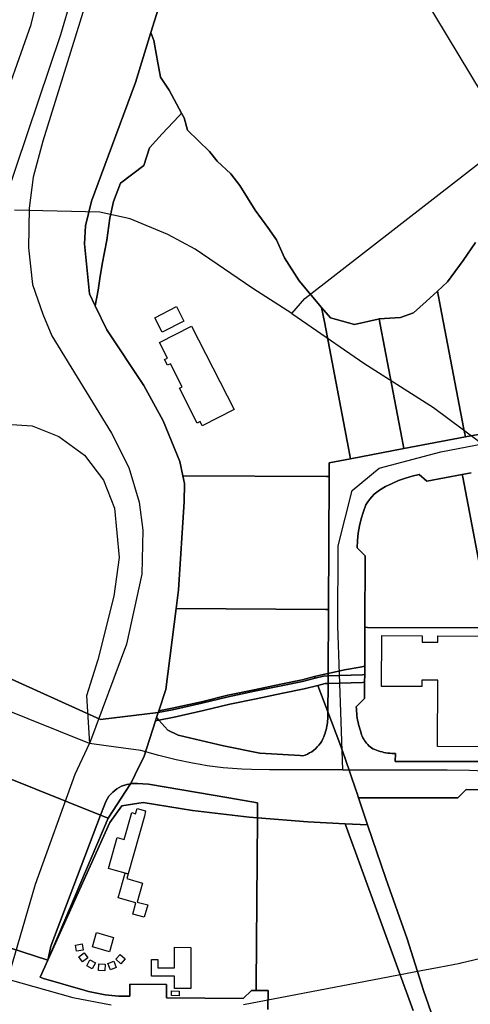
# Model space of a CAD drawing. Extents: x 577960 to 582939, y 6017202 to 6023066.
# Tile 100 of 217: x 578708 to 578874, y 6022018 to 6022381. Entities that reach past the tile are written whole.
import ezdxf

# ---------------------------------------------------------------- set-up
doc = ezdxf.new("R2010")
doc.units = 0
doc.header["$MEASUREMENT"] = 0
doc.linetypes.add('D', pattern=[0])
for name, color, linetype in [('LI__FLUR', 7, 'D'), ('LI__GEB', 7, 'Continuous'), ('LI__GEWAESSE', 7, 'D'), ('LI__STRASSE', 7, 'Continuous')]:
    doc.layers.add(name, color=color, linetype=linetype)

msp = doc.modelspace()

# ---------------------------------------------------------------- linework, layer by layer
at = {"layer": 'LI__FLUR', "color": 8, "linetype": 'D', "true_color": 0x808080}
for p, q in [((578763.004, 6022398.766), (578756.116, 6022376.216)), ((578756.116, 6022376.216), (578763.004, 6022398.766)), ((578750.498, 6022357.834), (578756.116, 6022376.216)), ((578756.116, 6022376.216), (578750.498, 6022357.834)), ((578756.116, 6022376.216), (578757.246, 6022373.307)), ((578757.246, 6022373.307), (578756.116, 6022376.216)), ((578757.246, 6022373.307), (578758.305, 6022367.16)), ((578758.305, 6022367.16), (578757.246, 6022373.307)), ((578758.305, 6022367.16), (578758.435, 6022366.42)), ((578758.435, 6022366.42), (578758.305, 6022367.16)), ((578758.435, 6022366.42), (578759.634, 6022359.733)), ((578759.634, 6022359.733), (578758.435, 6022366.42)), ((578759.634, 6022359.733), (578762.803, 6022354.935)), ((578762.803, 6022354.935), (578759.634, 6022359.733)), ((578740.351, 6022330.616), (578750.498, 6022357.834)), ((578750.498, 6022357.834), (578740.351, 6022330.616)), ((578762.803, 6022354.935), (578767.451, 6022346.429)), ((578767.451, 6022346.429), (578762.803, 6022354.935)), ((578766.441, 6022345.37), (578760.253, 6022338.913)), ((578760.253, 6022338.913), (578766.441, 6022345.37)), ((578767.451, 6022346.429), (578766.441, 6022345.37)), ((578766.441, 6022345.37), (578767.451, 6022346.429)), ((578768.35, 6022344.78), (578767.451, 6022346.429)), ((578767.451, 6022346.429), (578768.35, 6022344.78)), ((578769.65, 6022340.192), (578768.35, 6022344.78)), ((578768.35, 6022344.78), (578769.65, 6022340.192)), ((578760.253, 6022338.913), (578755.615, 6022333.755)), ((578755.615, 6022333.755), (578760.253, 6022338.913)), ((578777.706, 6022332.405), (578769.65, 6022340.192)), ((578769.65, 6022340.192), (578777.706, 6022332.405)), ((578755.615, 6022333.755), (578753.475, 6022327.188)), ((578753.475, 6022327.188), (578755.615, 6022333.755)), ((578734.173, 6022314.044), (578740.351, 6022330.616)), ((578740.351, 6022330.616), (578734.173, 6022314.044)), ((578780.505, 6022328.847), (578777.706, 6022332.405)), ((578777.706, 6022332.405), (578780.505, 6022328.847)), ((578753.475, 6022327.188), (578744.859, 6022320.651)), ((578744.859, 6022320.651), (578753.475, 6022327.188)), ((578785.543, 6022324.069), (578780.505, 6022328.847)), ((578780.505, 6022328.847), (578785.543, 6022324.069)), ((578788.861, 6022319.831), (578785.543, 6022324.069)), ((578785.543, 6022324.069), (578788.861, 6022319.831)), ((578744.859, 6022320.651), (578742.339, 6022313.884)), ((578742.339, 6022313.884), (578744.859, 6022320.651)), ((578794.529, 6022310.755), (578788.861, 6022319.831)), ((578788.861, 6022319.831), (578794.529, 6022310.755)), ((578731.983, 6022304.908), (578734.173, 6022314.044)), ((578734.173, 6022314.044), (578731.983, 6022304.908)), ((578742.339, 6022313.884), (578740.95, 6022307.726)), ((578740.95, 6022307.726), (578742.339, 6022313.884)), ((578740.95, 6022307.726), (578739.92, 6022299.66)), ((578739.92, 6022299.66), (578740.95, 6022307.726)), ((578799.193, 6022304.286), (578794.529, 6022310.755)), ((578794.529, 6022310.755), (578799.193, 6022304.286)), ((578731.613, 6022298.291), (578731.983, 6022304.908)), ((578731.983, 6022304.908), (578731.613, 6022298.291)), ((578802.405, 6022299.83), (578799.193, 6022304.286)), ((578799.193, 6022304.286), (578802.405, 6022299.83)), ((578733.452, 6022279.909), (578731.613, 6022298.291)), ((578731.613, 6022298.291), (578733.452, 6022279.909)), ((578739.92, 6022299.66), (578738.12, 6022290.804)), ((578738.12, 6022290.804), (578739.92, 6022299.66)), ((578805.374, 6022293.193), (578802.405, 6022299.83)), ((578802.405, 6022299.83), (578805.374, 6022293.193)), ((578871.244, 6022292.126), (578875.761, 6022298.79)), ((578875.761, 6022298.79), (578871.244, 6022292.126)), ((578810.778, 6022284.686), (578805.374, 6022293.193)), ((578805.374, 6022293.193), (578810.778, 6022284.686)), ((578738.12, 6022290.804), (578737.352, 6022285.503)), ((578737.352, 6022285.503), (578738.12, 6022290.804)), ((578865.455, 6022284.23), (578871.244, 6022292.126)), ((578871.244, 6022292.126), (578865.455, 6022284.23)), ((578737.352, 6022285.503), (578736.74, 6022281.278)), ((578736.74, 6022281.278), (578737.352, 6022285.503)), ((578819.029, 6022274.864), (578810.778, 6022284.686)), ((578810.778, 6022284.686), (578819.029, 6022274.864)), ((578861.775, 6022280.885), (578865.455, 6022284.23)), ((578865.455, 6022284.23), (578861.775, 6022280.885)), ((578735.611, 6022275.451), (578733.452, 6022279.909)), ((578733.452, 6022279.909), (578735.611, 6022275.451)), ((578736.74, 6022281.278), (578735.611, 6022275.451)), ((578735.611, 6022275.451), (578736.74, 6022281.278)), ((578857.507, 6022277.006), (578861.775, 6022280.885)), ((578861.775, 6022280.885), (578857.507, 6022277.006)), ((578861.775, 6022280.885), (578862.899, 6022274.981)), ((578862.899, 6022274.981), (578861.775, 6022280.885)), ((578735.611, 6022275.451), (578739.909, 6022266.555)), ((578739.909, 6022266.555), (578735.611, 6022275.451)), ((578852.894, 6022272.889), (578857.507, 6022277.006)), ((578857.507, 6022277.006), (578852.894, 6022272.889)), ((578820.034, 6022269.581), (578819.029, 6022274.864)), ((578819.029, 6022274.864), (578822.256, 6022271.023)), ((578822.256, 6022271.023), (578819.029, 6022274.864)), ((578819.029, 6022274.864), (578820.034, 6022269.581)), ((578848.055, 6022271.137), (578852.894, 6022272.889)), ((578852.894, 6022272.889), (578848.055, 6022271.137)), ((578862.899, 6022274.981), (578871.355, 6022230.555)), ((578871.355, 6022230.555), (578862.899, 6022274.981)), ((578828.897, 6022222.996), (578820.034, 6022269.581)), ((578820.034, 6022269.581), (578828.897, 6022222.996)), ((578822.256, 6022271.023), (578831.115, 6022268.562)), ((578831.115, 6022268.562), (578822.256, 6022271.023)), ((578831.115, 6022268.562), (578839.883, 6022270.571)), ((578839.883, 6022270.571), (578831.115, 6022268.562)), ((578839.883, 6022270.571), (578840.223, 6022270.595)), ((578840.223, 6022270.595), (578839.883, 6022270.571)), ((578840.223, 6022270.595), (578848.055, 6022271.137)), ((578848.055, 6022271.137), (578840.223, 6022270.595)), ((578840.223, 6022270.595), (578840.62, 6022268.512)), ((578840.62, 6022268.512), (578840.223, 6022270.595)), ((578840.62, 6022268.512), (578848.576, 6022226.738)), ((578848.576, 6022226.738), (578840.62, 6022268.512)), ((578739.909, 6022266.555), (578753.532, 6022246.014)), ((578753.532, 6022246.014), (578739.909, 6022266.555)), ((578753.532, 6022246.014), (578760.659, 6022232.979)), ((578760.659, 6022232.979), (578753.532, 6022246.014)), ((578760.659, 6022232.979), (578766.756, 6022218.016)), ((578766.756, 6022218.016), (578760.659, 6022232.979)), ((578871.355, 6022230.555), (578872.018, 6022227.112)), ((578872.018, 6022227.112), (578871.355, 6022230.555)), ((578872.018, 6022227.112), (578893.018, 6022231.1)), ((578893.018, 6022231.1), (578872.018, 6022227.112)), ((578848.576, 6022226.738), (578849.324, 6022222.81)), ((578849.324, 6022222.81), (578848.576, 6022226.738)), ((578872.018, 6022227.112), (578849.324, 6022222.81)), ((578849.324, 6022222.81), (578872.018, 6022227.112)), ((578829.644, 6022219.068), (578828.897, 6022222.996)), ((578828.897, 6022222.996), (578829.644, 6022219.068)), ((578849.324, 6022222.81), (578829.644, 6022219.068)), ((578829.644, 6022219.068), (578849.324, 6022222.81)), ((578766.756, 6022218.016), (578767.893, 6022212.759)), ((578767.893, 6022212.759), (578766.756, 6022218.016)), ((578821.842, 6022212.477), (578821.87, 6022217.592)), ((578821.87, 6022217.592), (578821.842, 6022212.477)), ((578821.87, 6022217.592), (578829.644, 6022219.068)), ((578829.644, 6022219.068), (578821.87, 6022217.592)), ((578870.821, 6022213.186), (578874.084, 6022213.805)), ((578874.084, 6022213.805), (578870.821, 6022213.186)), ((578768.515, 6022209.92), (578767.893, 6022212.759)), ((578767.893, 6022212.759), (578820.843, 6022212.481)), ((578767.893, 6022212.759), (578768.515, 6022209.92)), ((578820.843, 6022212.481), (578767.893, 6022212.759)), ((578768.435, 6022203.123), (578768.515, 6022209.92)), ((578768.515, 6022209.92), (578768.435, 6022203.123)), ((578820.843, 6022212.481), (578821.842, 6022212.477)), ((578821.842, 6022212.477), (578820.843, 6022212.481)), ((578821.842, 6022212.477), (578821.57, 6022163.494)), ((578821.57, 6022163.494), (578821.842, 6022212.477)), ((578842.629, 6022208.784), (578844.989, 6022209.954)), ((578844.989, 6022209.954), (578842.629, 6022208.784)), ((578844.989, 6022209.954), (578847.413, 6022210.985)), ((578847.413, 6022210.985), (578844.989, 6022209.954)), ((578847.413, 6022210.985), (578849.896, 6022211.873)), ((578849.896, 6022211.873), (578847.413, 6022210.985)), ((578849.896, 6022211.873), (578852.428, 6022212.614)), ((578852.428, 6022212.614), (578849.896, 6022211.873)), ((578852.428, 6022212.614), (578854.998, 6022213.205)), ((578854.998, 6022213.205), (578852.428, 6022212.614)), ((578854.998, 6022213.205), (578857.828, 6022210.723)), ((578857.828, 6022210.723), (578854.998, 6022213.205)), ((578857.828, 6022210.723), (578870.821, 6022213.186)), ((578870.821, 6022213.186), (578857.828, 6022210.723)), ((578871.014, 6022212.208), (578870.821, 6022213.186)), ((578870.821, 6022213.186), (578871.014, 6022212.208)), ((578881.58, 6022156.645), (578871.014, 6022212.208)), ((578871.014, 6022212.208), (578881.58, 6022156.645)), ((578838.411, 6022205.941), (578839.347, 6022206.746)), ((578839.347, 6022206.746), (578838.411, 6022205.941)), ((578839.347, 6022206.746), (578840.342, 6022207.477)), ((578840.342, 6022207.477), (578839.347, 6022206.746)), ((578840.342, 6022207.477), (578842.629, 6022208.784)), ((578842.629, 6022208.784), (578840.342, 6022207.477)), ((578766.276, 6022170.711), (578768.435, 6022203.123)), ((578768.435, 6022203.123), (578766.276, 6022170.711)), ((578835.369, 6022202.081), (578836.015, 6022203.131)), ((578836.015, 6022203.131), (578835.369, 6022202.081)), ((578836.015, 6022203.131), (578836.74, 6022204.128)), ((578836.74, 6022204.128), (578836.015, 6022203.131)), ((578836.74, 6022204.128), (578837.54, 6022205.066)), ((578837.54, 6022205.066), (578836.74, 6022204.128)), ((578837.54, 6022205.066), (578838.411, 6022205.941)), ((578838.411, 6022205.941), (578837.54, 6022205.066)), ((578833.625, 6022196.947), (578834.414, 6022199.542)), ((578834.414, 6022199.542), (578833.625, 6022196.947)), ((578834.414, 6022199.542), (578835.369, 6022202.081)), ((578835.369, 6022202.081), (578834.414, 6022199.542)), ((578833.005, 6022194.306), (578833.625, 6022196.947)), ((578833.625, 6022196.947), (578833.005, 6022194.306)), ((578832.282, 6022188.931), (578832.557, 6022191.63)), ((578832.557, 6022191.63), (578832.282, 6022188.931)), ((578832.557, 6022191.63), (578833.005, 6022194.306)), ((578833.005, 6022194.306), (578832.557, 6022191.63)), ((578832.183, 6022186.219), (578832.282, 6022188.931)), ((578832.282, 6022188.931), (578832.183, 6022186.219)), ((578835.134, 6022183.236), (578832.183, 6022186.219)), ((578832.183, 6022186.219), (578835.134, 6022183.236)), ((578834.986, 6022156.883), (578835.134, 6022183.236)), ((578835.134, 6022183.236), (578834.986, 6022156.883)), ((578765.395, 6022163.786), (578766.276, 6022170.711)), ((578766.276, 6022170.711), (578765.395, 6022163.786)), ((578761.632, 6022134.01), (578765.395, 6022163.786)), ((578765.395, 6022163.786), (578761.632, 6022134.01)), ((578765.395, 6022163.786), (578820.567, 6022163.497)), ((578820.567, 6022163.497), (578765.395, 6022163.786)), ((578820.567, 6022163.497), (578821.57, 6022163.494)), ((578821.57, 6022163.494), (578820.567, 6022163.497)), ((578821.57, 6022163.494), (578821.43, 6022139.871)), ((578821.43, 6022139.871), (578821.57, 6022163.494)), ((578657.775, 6022158.971), (578737.521, 6022122.879)), ((578737.521, 6022122.879), (578657.775, 6022158.971)), ((578834.986, 6022156.883), (578834.916, 6022142.607)), ((578834.916, 6022142.607), (578834.986, 6022156.883)), ((578835.979, 6022156.876), (578834.986, 6022156.883)), ((578834.986, 6022156.883), (578835.979, 6022156.876)), ((578881.58, 6022156.645), (578835.979, 6022156.876)), ((578835.979, 6022156.876), (578881.58, 6022156.645)), ((578821.43, 6022139.871), (578827.42, 6022141.19)), ((578827.42, 6022141.19), (578821.43, 6022139.871)), ((578827.42, 6022141.19), (578833.29, 6022142.21)), ((578833.29, 6022142.21), (578827.42, 6022141.19)), ((578833.29, 6022142.21), (578834.916, 6022142.607)), ((578834.916, 6022142.607), (578833.29, 6022142.21)), ((578834.916, 6022142.607), (578834.901, 6022139.519)), ((578834.901, 6022139.519), (578834.916, 6022142.607)), ((578804.019, 6022135.932), (578811.846, 6022137.552)), ((578811.846, 6022137.552), (578804.019, 6022135.932)), ((578811.846, 6022137.552), (578816.464, 6022138.691)), ((578816.464, 6022138.691), (578811.846, 6022137.552)), ((578816.674, 6022138.131), (578811.976, 6022136.962)), ((578811.976, 6022136.962), (578816.674, 6022138.131)), ((578819.613, 6022139.471), (578816.464, 6022138.691)), ((578816.464, 6022138.691), (578819.613, 6022139.471)), ((578816.464, 6022138.691), (578816.674, 6022138.131)), ((578816.674, 6022138.131), (578816.464, 6022138.691)), ((578819.753, 6022138.891), (578816.674, 6022138.131)), ((578816.674, 6022138.131), (578819.753, 6022138.891)), ((578821.43, 6022139.871), (578819.613, 6022139.471)), ((578819.613, 6022139.471), (578821.43, 6022139.871)), ((578821.424, 6022138.951), (578819.753, 6022138.891)), ((578819.753, 6022138.891), (578821.424, 6022138.951)), ((578821.408, 6022136.192), (578821.424, 6022138.951)), ((578821.424, 6022138.951), (578821.408, 6022136.192)), ((578821.424, 6022138.951), (578821.43, 6022139.871)), ((578821.43, 6022139.871), (578821.424, 6022138.951)), ((578834.106, 6022139.407), (578821.424, 6022138.951)), ((578821.424, 6022138.951), (578834.106, 6022139.407)), ((578834.901, 6022139.519), (578834.106, 6022139.407)), ((578834.106, 6022139.407), (578834.901, 6022139.519)), ((578834.901, 6022139.519), (578834.887, 6022136.667)), ((578834.887, 6022136.667), (578834.901, 6022139.519)), ((578759.006, 6022126.117), (578761.632, 6022134.01)), ((578761.632, 6022134.01), (578759.006, 6022126.117)), ((578784.446, 6022131.814), (578794.232, 6022133.873)), ((578794.232, 6022133.873), (578784.446, 6022131.814)), ((578794.232, 6022133.873), (578804.019, 6022135.932)), ((578804.019, 6022135.932), (578794.232, 6022133.873)), ((578804.139, 6022135.343), (578794.352, 6022133.283)), ((578794.352, 6022133.283), (578804.139, 6022135.343)), ((578811.976, 6022136.962), (578804.139, 6022135.343)), ((578804.139, 6022135.343), (578811.976, 6022136.962)), ((578804.708, 6022132.604), (578812.595, 6022134.233)), ((578812.595, 6022134.233), (578804.708, 6022132.604)), ((578812.595, 6022134.233), (578817.653, 6022135.482)), ((578817.653, 6022135.482), (578812.595, 6022134.233)), ((578820.382, 6022136.162), (578817.653, 6022135.482)), ((578817.653, 6022135.482), (578820.382, 6022136.162)), ((578817.653, 6022135.482), (578821.346, 6022125.717)), ((578821.346, 6022125.717), (578817.653, 6022135.482)), ((578821.408, 6022136.192), (578820.382, 6022136.162)), ((578820.382, 6022136.162), (578821.408, 6022136.192)), ((578821.346, 6022125.717), (578821.408, 6022136.192)), ((578821.408, 6022136.192), (578821.346, 6022125.717)), ((578834.147, 6022136.562), (578821.408, 6022136.192)), ((578821.408, 6022136.192), (578834.147, 6022136.562)), ((578834.887, 6022136.667), (578834.147, 6022136.562)), ((578834.147, 6022136.562), (578834.887, 6022136.667)), ((578834.887, 6022136.667), (578834.858, 6022130.642)), ((578834.858, 6022130.642), (578834.887, 6022136.667)), ((578774.73, 6022129.465), (578784.446, 6022131.814)), ((578784.446, 6022131.814), (578774.73, 6022129.465)), ((578784.576, 6022131.224), (578774.86, 6022128.885)), ((578774.86, 6022128.885), (578784.576, 6022131.224)), ((578794.352, 6022133.283), (578784.576, 6022131.224)), ((578784.576, 6022131.224), (578794.352, 6022133.283)), ((578785.196, 6022128.496), (578794.932, 6022130.545)), ((578794.932, 6022130.545), (578785.196, 6022128.496)), ((578794.932, 6022130.545), (578804.708, 6022132.604)), ((578804.708, 6022132.604), (578794.932, 6022130.545)), ((578834.858, 6022130.642), (578831.81, 6022127.59)), ((578831.81, 6022127.59), (578834.858, 6022130.642)), ((578764.114, 6022126.516), (578758.796, 6022125.457)), ((578758.796, 6022125.457), (578764.114, 6022126.516)), ((578759.006, 6022126.117), (578763.994, 6022127.106)), ((578763.994, 6022127.106), (578759.006, 6022126.117)), ((578763.994, 6022127.106), (578774.73, 6022129.465)), ((578774.73, 6022129.465), (578763.994, 6022127.106)), ((578774.86, 6022128.885), (578764.114, 6022126.516)), ((578764.114, 6022126.516), (578774.86, 6022128.885)), ((578764.694, 6022123.778), (578775.489, 6022126.157)), ((578775.489, 6022126.157), (578764.694, 6022123.778)), ((578775.489, 6022126.157), (578785.196, 6022128.496)), ((578785.196, 6022128.496), (578775.489, 6022126.157)), ((578831.81, 6022127.59), (578831.841, 6022126.767)), ((578831.841, 6022126.767), (578831.81, 6022127.59)), ((578831.841, 6022126.767), (578831.893, 6022125.945)), ((578831.893, 6022125.945), (578831.841, 6022126.767)), ((578737.521, 6022122.879), (578758.796, 6022125.457)), ((578758.796, 6022125.457), (578737.521, 6022122.879)), ((578758.19, 6022123.594), (578757.806, 6022122.418)), ((578757.806, 6022122.418), (578758.19, 6022123.594)), ((578759.024, 6022122.666), (578757.806, 6022122.418)), ((578757.806, 6022122.418), (578759.024, 6022122.666)), ((578758.796, 6022125.457), (578758.19, 6022123.594)), ((578758.19, 6022123.594), (578758.796, 6022125.457)), ((578758.19, 6022123.594), (578759.024, 6022122.666)), ((578759.024, 6022122.666), (578758.19, 6022123.594)), ((578758.796, 6022125.457), (578759.006, 6022126.117)), ((578759.006, 6022126.117), (578758.796, 6022125.457)), ((578759.024, 6022122.666), (578764.694, 6022123.778)), ((578764.694, 6022123.778), (578759.024, 6022122.666)), ((578762.331, 6022118.99), (578759.024, 6022122.666)), ((578759.024, 6022122.666), (578762.331, 6022118.99)), ((578821.302, 6022123.04), (578821.252, 6022122.374)), ((578821.252, 6022122.374), (578821.302, 6022123.04)), ((578821.331, 6022123.707), (578821.302, 6022123.04)), ((578821.302, 6022123.04), (578821.331, 6022123.707)), ((578821.338, 6022124.375), (578821.331, 6022123.707)), ((578821.331, 6022123.707), (578821.338, 6022124.375)), ((578821.346, 6022125.717), (578821.338, 6022124.375)), ((578821.338, 6022124.375), (578821.346, 6022125.717)), ((578825.78, 6022113.993), (578821.346, 6022125.717)), ((578821.346, 6022125.717), (578825.78, 6022113.993)), ((578831.893, 6022125.945), (578831.966, 6022125.124)), ((578831.966, 6022125.124), (578831.893, 6022125.945)), ((578831.966, 6022125.124), (578832.061, 6022124.303)), ((578832.061, 6022124.303), (578831.966, 6022125.124)), ((578832.061, 6022124.303), (578832.176, 6022123.486)), ((578832.176, 6022123.486), (578832.061, 6022124.303)), ((578832.176, 6022123.486), (578832.313, 6022122.671)), ((578832.313, 6022122.671), (578832.176, 6022123.486)), ((578832.313, 6022122.671), (578832.471, 6022121.861)), ((578832.471, 6022121.861), (578832.313, 6022122.671)), ((578757.806, 6022122.418), (578753.448, 6022109.034)), ((578753.448, 6022109.034), (578757.806, 6022122.418)), ((578766.168, 6022117.144), (578762.331, 6022118.99)), ((578762.331, 6022118.99), (578766.168, 6022117.144)), ((578820.689, 6022119.093), (578820.514, 6022118.449)), ((578820.514, 6022118.449), (578820.689, 6022119.093)), ((578820.843, 6022119.743), (578820.689, 6022119.093)), ((578820.689, 6022119.093), (578820.843, 6022119.743)), ((578820.977, 6022120.397), (578820.843, 6022119.743)), ((578820.843, 6022119.743), (578820.977, 6022120.397)), ((578821.09, 6022121.053), (578820.977, 6022120.397)), ((578820.977, 6022120.397), (578821.09, 6022121.053)), ((578821.181, 6022121.712), (578821.09, 6022121.053)), ((578821.09, 6022121.053), (578821.181, 6022121.712)), ((578821.252, 6022122.374), (578821.181, 6022121.712)), ((578821.181, 6022121.712), (578821.252, 6022122.374)), ((578832.471, 6022121.861), (578832.65, 6022121.055)), ((578832.65, 6022121.055), (578832.471, 6022121.861)), ((578832.65, 6022121.055), (578832.849, 6022120.254)), ((578832.849, 6022120.254), (578832.65, 6022121.055)), ((578832.849, 6022120.254), (578833.069, 6022119.46)), ((578833.069, 6022119.46), (578832.849, 6022120.254)), ((578833.069, 6022119.46), (578833.309, 6022118.671)), ((578833.309, 6022118.671), (578833.069, 6022119.46)), ((578782.863, 6022113.153), (578766.168, 6022117.144)), ((578766.168, 6022117.144), (578782.863, 6022113.153)), ((578819.502, 6022115.732), (578819.073, 6022114.935)), ((578819.073, 6022114.935), (578819.502, 6022115.732)), ((578819.87, 6022116.56), (578819.502, 6022115.732)), ((578819.502, 6022115.732), (578819.87, 6022116.56)), ((578820.105, 6022117.183), (578819.87, 6022116.56)), ((578819.87, 6022116.56), (578820.105, 6022117.183)), ((578820.319, 6022117.813), (578820.105, 6022117.183)), ((578820.105, 6022117.183), (578820.319, 6022117.813)), ((578820.514, 6022118.449), (578820.319, 6022117.813)), ((578820.319, 6022117.813), (578820.514, 6022118.449)), ((578833.309, 6022118.671), (578833.569, 6022117.889)), ((578833.569, 6022117.889), (578833.309, 6022118.671)), ((578833.569, 6022117.889), (578833.757, 6022117.301)), ((578833.757, 6022117.301), (578833.569, 6022117.889)), ((578833.757, 6022117.301), (578833.982, 6022116.726)), ((578833.982, 6022116.726), (578833.757, 6022117.301)), ((578833.982, 6022116.726), (578834.241, 6022116.166)), ((578834.241, 6022116.166), (578833.982, 6022116.726)), ((578834.241, 6022116.166), (578834.533, 6022115.625)), ((578834.533, 6022115.625), (578834.241, 6022116.166)), ((578834.533, 6022115.625), (578834.858, 6022115.103)), ((578834.858, 6022115.103), (578834.533, 6022115.625)), ((578796.206, 6022110.441), (578782.863, 6022113.153)), ((578782.863, 6022113.153), (578796.206, 6022110.441)), ((578816.798, 6022112.135), (578816.107, 6022111.553)), ((578816.107, 6022111.553), (578816.798, 6022112.135)), ((578817.444, 6022112.768), (578816.798, 6022112.135)), ((578816.798, 6022112.135), (578817.444, 6022112.768)), ((578818.041, 6022113.449), (578817.444, 6022112.768)), ((578817.444, 6022112.768), (578818.041, 6022113.449)), ((578818.585, 6022114.172), (578818.041, 6022113.449)), ((578818.041, 6022113.449), (578818.585, 6022114.172)), ((578819.073, 6022114.935), (578818.585, 6022114.172)), ((578818.585, 6022114.172), (578819.073, 6022114.935)), ((578827.647, 6022108.553), (578825.78, 6022113.993)), ((578825.78, 6022113.993), (578827.647, 6022108.553)), ((578834.858, 6022115.103), (578835.214, 6022114.602)), ((578835.214, 6022114.602), (578834.858, 6022115.103)), ((578835.214, 6022114.602), (578835.602, 6022114.122)), ((578835.602, 6022114.122), (578835.214, 6022114.602)), ((578835.602, 6022114.122), (578836.019, 6022113.667)), ((578836.019, 6022113.667), (578835.602, 6022114.122)), ((578836.019, 6022113.667), (578836.463, 6022113.238)), ((578836.463, 6022113.238), (578836.019, 6022113.667)), ((578836.463, 6022113.238), (578836.931, 6022112.839)), ((578836.931, 6022112.839), (578836.463, 6022113.238)), ((578836.931, 6022112.839), (578837.423, 6022112.47)), ((578837.423, 6022112.47), (578836.931, 6022112.839)), ((578837.423, 6022112.47), (578837.936, 6022112.131)), ((578837.936, 6022112.131), (578837.423, 6022112.47)), ((578837.936, 6022112.131), (578838.59, 6022111.836)), ((578838.59, 6022111.836), (578837.936, 6022112.131)), ((578838.59, 6022111.836), (578839.255, 6022111.566)), ((578839.255, 6022111.566), (578838.59, 6022111.836)), ((578753.448, 6022109.034), (578751.838, 6022105.716)), ((578751.838, 6022105.716), (578753.448, 6022109.034)), ((578811.108, 6022109.559), (578796.206, 6022110.441)), ((578796.206, 6022110.441), (578811.108, 6022109.559)), ((578812.101, 6022109.5), (578811.108, 6022109.559)), ((578811.108, 6022109.559), (578812.101, 6022109.5)), ((578812.96, 6022109.787), (578812.101, 6022109.5)), ((578812.101, 6022109.5), (578812.96, 6022109.787)), ((578813.796, 6022110.139), (578812.96, 6022109.787)), ((578812.96, 6022109.787), (578813.796, 6022110.139)), ((578814.602, 6022110.552), (578813.796, 6022110.139)), ((578813.796, 6022110.139), (578814.602, 6022110.552)), ((578815.373, 6022111.024), (578814.602, 6022110.552)), ((578814.602, 6022110.552), (578815.373, 6022111.024)), ((578816.107, 6022111.553), (578815.373, 6022111.024)), ((578815.373, 6022111.024), (578816.107, 6022111.553)), ((578831.646, 6022096.897), (578827.647, 6022108.553)), ((578827.647, 6022108.553), (578831.646, 6022096.897)), ((578839.255, 6022111.566), (578839.93, 6022111.324)), ((578839.93, 6022111.324), (578839.255, 6022111.566)), ((578839.93, 6022111.324), (578840.617, 6022111.108)), ((578840.617, 6022111.108), (578839.93, 6022111.324)), ((578840.617, 6022111.108), (578841.311, 6022110.92)), ((578841.311, 6022110.92), (578840.617, 6022111.108)), ((578841.311, 6022110.92), (578842.013, 6022110.759)), ((578842.013, 6022110.759), (578841.311, 6022110.92)), ((578842.013, 6022110.759), (578842.718, 6022110.627)), ((578842.718, 6022110.627), (578842.013, 6022110.759)), ((578842.718, 6022110.627), (578843.427, 6022110.523)), ((578843.427, 6022110.523), (578842.718, 6022110.627)), ((578843.427, 6022110.523), (578844.14, 6022110.448)), ((578844.14, 6022110.448), (578843.427, 6022110.523)), ((578844.14, 6022110.448), (578844.858, 6022110.401)), ((578844.858, 6022110.401), (578844.14, 6022110.448)), ((578844.858, 6022110.401), (578845.578, 6022110.383)), ((578845.578, 6022110.383), (578844.858, 6022110.401)), ((578845.578, 6022110.383), (578846.298, 6022110.393)), ((578846.298, 6022110.393), (578845.578, 6022110.383)), ((578846.298, 6022110.393), (578846.191, 6022107.425)), ((578846.191, 6022107.425), (578846.298, 6022110.393)), ((578751.838, 6022105.716), (578748.839, 6022099.538)), ((578748.839, 6022099.538), (578751.838, 6022105.716)), ((578846.191, 6022107.425), (578851.864, 6022107.345)), ((578851.864, 6022107.345), (578846.191, 6022107.425)), ((578851.864, 6022107.345), (578876.613, 6022107.444)), ((578876.613, 6022107.444), (578851.864, 6022107.345)), ((578737.598, 6022087.605), (578701.788, 6022101.997)), ((578701.788, 6022101.997), (578737.598, 6022087.605)), ((578740.362, 6022086.494), (578748.631, 6022099.217)), ((578748.631, 6022099.217), (578740.362, 6022086.494)), ((578743.594, 6022097.311), (578742.047, 6022096.041)), ((578742.047, 6022096.041), (578743.594, 6022097.311)), ((578745.337, 6022098.311), (578743.594, 6022097.311)), ((578743.594, 6022097.311), (578745.337, 6022098.311)), ((578747.216, 6022098.974), (578745.337, 6022098.311)), ((578745.337, 6022098.311), (578747.216, 6022098.974)), ((578748.631, 6022099.217), (578747.216, 6022098.974)), ((578747.216, 6022098.974), (578748.631, 6022099.217)), ((578748.839, 6022099.538), (578748.631, 6022099.217)), ((578748.631, 6022099.217), (578748.839, 6022099.538)), ((578748.631, 6022099.217), (578749.192, 6022099.314)), ((578749.192, 6022099.314), (578748.631, 6022099.217)), ((578749.192, 6022099.314), (578751.19, 6022099.339)), ((578751.19, 6022099.339), (578749.192, 6022099.314)), ((578751.19, 6022099.339), (578753.194, 6022099.171)), ((578753.194, 6022099.171), (578751.19, 6022099.339)), ((578753.194, 6022099.171), (578755.191, 6022098.994)), ((578755.191, 6022098.994), (578753.194, 6022099.171)), ((578755.191, 6022098.994), (578784.874, 6022093.962)), ((578784.874, 6022093.962), (578755.191, 6022098.994)), ((578740.669, 6022094.583), (578739.677, 6022092.851)), ((578739.677, 6022092.851), (578740.669, 6022094.583)), ((578742.047, 6022096.041), (578740.669, 6022094.583)), ((578740.669, 6022094.583), (578742.047, 6022096.041)), ((578784.874, 6022093.962), (578795.379, 6022092.181)), ((578795.379, 6022092.181), (578784.874, 6022093.962)), ((578831.952, 6022096.006), (578831.646, 6022096.897)), ((578831.646, 6022096.897), (578831.952, 6022096.006)), ((578832.626, 6022093.96), (578831.952, 6022096.006)), ((578831.952, 6022096.006), (578832.626, 6022093.96)), ((578838.141, 6022093.96), (578832.626, 6022093.96)), ((578832.626, 6022093.96), (578835.904, 6022084.015)), ((578835.904, 6022084.015), (578832.626, 6022093.96)), ((578832.626, 6022093.96), (578838.141, 6022093.96)), ((578848.825, 6022093.976), (578838.141, 6022093.96)), ((578838.141, 6022093.96), (578848.825, 6022093.976)), ((578869.242, 6022093.966), (578848.825, 6022093.976)), ((578848.825, 6022093.976), (578869.242, 6022093.966)), ((578872.245, 6022097.073), (578869.242, 6022093.966)), ((578869.242, 6022093.966), (578872.245, 6022097.073)), ((578878.59, 6022096.993), (578872.245, 6022097.073)), ((578872.245, 6022097.073), (578878.59, 6022096.993)), ((578738.893, 6022091.002), (578737.598, 6022087.605)), ((578737.598, 6022087.605), (578738.893, 6022091.002)), ((578739.677, 6022092.851), (578738.893, 6022091.002)), ((578738.893, 6022091.002), (578739.677, 6022092.851)), ((578745.34, 6022091.112), (578741.012, 6022084.915)), ((578741.012, 6022084.915), (578745.34, 6022091.112)), ((578753.247, 6022092.342), (578745.34, 6022091.112)), ((578745.34, 6022091.112), (578753.247, 6022092.342)), ((578771.42, 6022089.343), (578753.247, 6022092.342)), ((578753.247, 6022092.342), (578771.42, 6022089.343)), ((578795.379, 6022092.181), (578795.34, 6022086.674)), ((578795.34, 6022086.674), (578795.379, 6022092.181)), ((578718.159, 6022034.18), (578740.362, 6022086.494)), ((578740.362, 6022086.494), (578718.159, 6022034.18)), ((578719.209, 6022039.349), (578737.598, 6022087.605)), ((578737.598, 6022087.605), (578719.209, 6022039.349)), ((578737.598, 6022087.605), (578740.362, 6022086.494)), ((578740.362, 6022086.494), (578737.598, 6022087.605)), ((578792.301, 6022086.914), (578771.42, 6022089.343)), ((578771.42, 6022089.343), (578792.301, 6022086.914)), ((578795.34, 6022086.674), (578792.301, 6022086.914)), ((578792.301, 6022086.914), (578795.34, 6022086.674)), ((578794.908, 6022025.001), (578795.34, 6022086.674)), ((578795.34, 6022086.674), (578794.908, 6022025.001)), ((578795.34, 6022086.674), (578813.893, 6022085.175)), ((578813.893, 6022085.175), (578795.34, 6022086.674)), ((578741.012, 6022084.915), (578718.159, 6022034.18)), ((578718.159, 6022034.18), (578741.012, 6022084.915)), ((578813.893, 6022085.175), (578827.717, 6022084.445)), ((578827.717, 6022084.445), (578813.893, 6022085.175)), ((578827.717, 6022084.445), (578852.715, 6022015.575)), ((578852.715, 6022015.575), (578827.717, 6022084.445)), ((578827.717, 6022084.445), (578835.904, 6022084.015)), ((578835.904, 6022084.015), (578827.717, 6022084.445)), ((578835.904, 6022084.015), (578842.751, 6022064.267)), ((578842.751, 6022064.267), (578835.904, 6022084.015)), ((578842.751, 6022064.267), (578850.564, 6022042.072)), ((578850.564, 6022042.072), (578842.751, 6022064.267)), ((578697.247, 6022040.954), (578718.159, 6022034.18)), ((578718.159, 6022034.18), (578697.247, 6022040.954)), ((578718.159, 6022034.18), (578719.209, 6022039.349)), ((578719.209, 6022039.349), (578718.159, 6022034.18)), ((578850.564, 6022042.072), (578856.632, 6022023.014)), ((578856.632, 6022023.014), (578850.564, 6022042.072)), ((578718.159, 6022034.18), (578715.3, 6022027.82)), ((578715.3, 6022027.82), (578718.159, 6022034.18)), ((578715.3, 6022027.82), (578716.529, 6022027.34)), ((578716.529, 6022027.34), (578715.3, 6022027.82)), ((578716.529, 6022027.34), (578731.913, 6022022.952)), ((578731.913, 6022022.952), (578716.529, 6022027.34)), ((578748.326, 6022020.823), (578748.357, 6022025.321)), ((578748.357, 6022025.321), (578748.326, 6022020.823)), ((578748.357, 6022025.321), (578761.851, 6022025.221)), ((578761.851, 6022025.221), (578748.357, 6022025.321)), ((578761.851, 6022025.221), (578761.811, 6022020.223)), ((578761.811, 6022020.223), (578761.851, 6022025.221)), ((578794.888, 6022023.002), (578794.908, 6022025.001)), ((578794.908, 6022025.001), (578794.888, 6022023.002)), ((578731.913, 6022022.952), (578733.119, 6022022.627)), ((578733.119, 6022022.627), (578731.913, 6022022.952)), ((578733.119, 6022022.627), (578734.332, 6022022.327)), ((578734.332, 6022022.327), (578733.119, 6022022.627)), ((578734.332, 6022022.327), (578735.551, 6022022.054)), ((578735.551, 6022022.054), (578734.332, 6022022.327)), ((578735.551, 6022022.054), (578736.776, 6022021.807)), ((578736.776, 6022021.807), (578735.551, 6022022.054)), ((578736.776, 6022021.807), (578738.006, 6022021.587)), ((578738.006, 6022021.587), (578736.776, 6022021.807)), ((578738.006, 6022021.587), (578739.24, 6022021.393)), ((578739.24, 6022021.393), (578738.006, 6022021.587)), ((578739.24, 6022021.393), (578740.48, 6022021.233)), ((578740.48, 6022021.233), (578739.24, 6022021.393)), ((578740.48, 6022021.233), (578741.723, 6022021.099)), ((578741.723, 6022021.099), (578740.48, 6022021.233)), ((578741.723, 6022021.099), (578742.969, 6022020.992)), ((578742.969, 6022020.992), (578741.723, 6022021.099)), ((578742.969, 6022020.992), (578744.217, 6022020.912)), ((578744.217, 6022020.912), (578742.969, 6022020.992)), ((578744.217, 6022020.912), (578745.467, 6022020.859)), ((578745.467, 6022020.859), (578744.217, 6022020.912)), ((578745.467, 6022020.859), (578746.717, 6022020.833)), ((578746.717, 6022020.833), (578745.467, 6022020.859)), ((578790.14, 6022020.033), (578793.159, 6022023.012)), ((578793.159, 6022023.012), (578790.14, 6022020.033)), ((578793.159, 6022023.012), (578794.888, 6022023.002)), ((578794.888, 6022023.002), (578793.159, 6022023.012)), ((578799.286, 6022022.982), (578794.888, 6022023.002)), ((578794.888, 6022023.002), (578799.286, 6022022.982)), ((578799.206, 6022015.955), (578799.286, 6022022.982)), ((578799.286, 6022022.982), (578799.206, 6022015.955)), ((578856.632, 6022023.014), (578863.083, 6022004.067)), ((578863.083, 6022004.067), (578856.632, 6022023.014)), ((578746.717, 6022020.833), (578748.326, 6022020.823)), ((578748.326, 6022020.823), (578746.717, 6022020.833)), ((578761.811, 6022020.223), (578790.14, 6022020.033)), ((578790.14, 6022020.033), (578761.811, 6022020.223))]:
    msp.add_line(p, q, dxfattribs=at)
at = {"layer": 'LI__GEB', "color": 5, "linetype": 'D', "true_color": 0x0000ff}
for p, q in [((578757.605, 6022271.067), (578765.598, 6022275.153)), ((578765.598, 6022275.153), (578768.306, 6022269.847)), ((578760.309, 6022265.765), (578757.605, 6022271.067)), ((578759.275, 6022261.908), (578771.05, 6022267.956)), ((578768.306, 6022269.847), (578760.309, 6022265.765)), ((578771.05, 6022267.956), (578786.818, 6022237.21)), ((578762.2, 6022256.192), (578759.275, 6022261.908)), ((578761.176, 6022255.676), (578762.2, 6022256.192)), ((578762.274, 6022253.522), (578761.176, 6022255.676)), ((578763.296, 6022254.038), (578762.274, 6022253.522)), ((578767.621, 6022245.618), (578763.296, 6022254.038)), ((578766.596, 6022245.083), (578767.621, 6022245.618)), ((578773.198, 6022232.221), (578766.596, 6022245.083)), ((578786.818, 6022237.21), (578775.032, 6022231.168)), ((578774.218, 6022232.745), (578773.198, 6022232.221)), ((578775.032, 6022231.168), (578774.218, 6022232.745)), ((578841.073, 6022135.122), (578841.164, 6022153.832)), ((578841.164, 6022153.832), (578856.094, 6022153.759)), ((578856.094, 6022153.759), (578856.08, 6022151.41)), ((578861.894, 6022151.366), (578861.905, 6022153.775)), ((578861.905, 6022153.775), (578881.964, 6022153.668)), ((578856.08, 6022151.41), (578861.894, 6022151.366)), ((578855.995, 6022137.396), (578855.981, 6022135.037)), ((578861.866, 6022137.367), (578855.995, 6022137.396)), ((578861.722, 6022112.894), (578861.866, 6022137.367)), ((578855.981, 6022135.037), (578841.073, 6022135.122)), ((578881.763, 6022112.785), (578861.722, 6022112.894)), ((578750.488, 6022088.163), (578751.018, 6022090.073)), ((578751.018, 6022090.073), (578754.167, 6022089.263)), ((578746.309, 6022078.698), (578749.059, 6022088.553)), ((578753.717, 6022087.294), (578747.748, 6022065.923)), ((578749.059, 6022088.553), (578750.488, 6022088.163)), ((578754.167, 6022089.263), (578753.717, 6022087.294)), ((578740.531, 6022067.912), (578743.71, 6022079.417)), ((578743.71, 6022079.417), (578746.309, 6022078.698)), ((578743.09, 6022067.173), (578740.531, 6022067.912)), ((578746.579, 6022066.243), (578743.09, 6022067.173)), ((578744.029, 6022057.097), (578746.579, 6022066.243)), ((578746.579, 6022066.243), (578747.748, 6022065.923)), ((578747.748, 6022065.923), (578746.579, 6022066.243)), ((578747.748, 6022065.923), (578747.218, 6022064.244)), ((578747.218, 6022064.244), (578753.056, 6022062.565)), ((578753.056, 6022062.565), (578751.087, 6022055.588)), ((578750.607, 6022055.268), (578744.029, 6022057.097)), ((578749.437, 6022051.15), (578750.607, 6022055.268)), ((578751.087, 6022055.588), (578754.935, 6022054.548)), ((578754.935, 6022054.548), (578753.645, 6022049.96)), ((578753.645, 6022049.96), (578749.437, 6022051.15)), ((578734.602, 6022039.005), (578736.112, 6022044.323)), ((578736.112, 6022044.323), (578742.369, 6022042.564)), ((578728.335, 6022039.715), (578730.774, 6022040.145)), ((578728.745, 6022037.416), (578728.335, 6022039.715)), ((578730.774, 6022040.145), (578731.194, 6022037.846)), ((578742.369, 6022042.564), (578740.87, 6022037.266)), ((578731.194, 6022037.846), (578728.745, 6022037.416)), ((578729.504, 6022035.427), (578731.544, 6022036.866)), ((578730.864, 6022033.528), (578729.504, 6022035.427)), ((578731.544, 6022036.866), (578732.893, 6022034.967)), ((578740.87, 6022037.266), (578734.602, 6022039.005)), ((578743.209, 6022034.487), (578744.768, 6022036.236)), ((578744.768, 6022036.236), (578746.628, 6022034.577)), ((578764.81, 6022031.308), (578764.831, 6022038.885)), ((578764.831, 6022038.885), (578770.888, 6022038.865)), ((578770.888, 6022038.865), (578770.838, 6022023.692)), ((578732.893, 6022034.967), (578730.864, 6022033.528)), ((578732.463, 6022032.068), (578733.653, 6022034.267)), ((578734.512, 6022030.939), (578732.463, 6022032.068)), ((578733.653, 6022034.267), (578735.722, 6022033.108)), ((578735.722, 6022033.108), (578734.512, 6022030.939)), ((578736.751, 6022030.319), (578736.891, 6022032.798)), ((578736.891, 6022032.798), (578739.23, 6022032.708)), ((578739.23, 6022032.708), (578739.09, 6022030.219)), ((578740.25, 6022032.908), (578742.419, 6022033.817)), ((578741.22, 6022030.599), (578740.25, 6022032.908)), ((578742.419, 6022033.817), (578743.369, 6022031.498)), ((578745.068, 6022032.818), (578743.209, 6022034.487)), ((578746.628, 6022034.577), (578745.068, 6022032.818)), ((578756.274, 6022028.3), (578756.284, 6022034.347)), ((578756.284, 6022034.347), (578758.713, 6022034.347)), ((578758.713, 6022034.347), (578758.723, 6022031.318)), ((578739.09, 6022030.219), (578736.751, 6022030.319)), ((578743.369, 6022031.498), (578741.22, 6022030.599)), ((578764.8, 6022028.28), (578756.274, 6022028.3)), ((578758.723, 6022031.318), (578764.81, 6022031.308)), ((578764.78, 6022023.702), (578764.8, 6022028.28)), ((578763.71, 6022021.073), (578763.74, 6022022.812)), ((578766.549, 6022021.043), (578763.71, 6022021.073)), ((578763.74, 6022022.812), (578766.569, 6022022.762)), ((578770.838, 6022023.692), (578764.78, 6022023.702)), ((578766.569, 6022022.762), (578766.549, 6022021.043))]:
    msp.add_line(p, q, dxfattribs=at)
at = {"layer": 'LI__GEWAESSE', "color": 161, "linetype": 'D', "true_color": 0x56aaff}
msp.add_line((578811.01, 6022465.449), (578887.4, 6022338.093), dxfattribs=at)
at = {"layer": 'LI__STRASSE', "color": 251, "linetype": 'D', "true_color": 0x656464}
for p, q in [((578711.941, 6022379.224), (578723.074, 6022422.613)), ((578735.974, 6022420.338), (578722.797, 6022375.338)), ((578741.851, 6022418.369), (578716.329, 6022336.116)), ((578688.525, 6022312.99), (578711.941, 6022379.224)), ((578722.797, 6022375.338), (578702.223, 6022314.405)), ((578716.329, 6022336.116), (578712.78, 6022322.921)), ((578712.78, 6022322.921), (578711.19, 6022311.406)), ((578711.19, 6022311.406), (578711.009, 6022296.773)), ((578711.009, 6022296.773), (578712.528, 6022283.319)), ((578712.528, 6022283.319), (578716.327, 6022272.404)), ((578716.327, 6022272.404), (578719.565, 6022264.357)), ((578719.565, 6022264.357), (578741.635, 6022228.503)), ((578701.021, 6022231.971), (578712.357, 6022231.212)), ((578712.357, 6022231.212), (578722.193, 6022227.233)), ((578741.635, 6022228.503), (578747.982, 6022215.788)), ((578862.93, 6022221.631), (578909.987, 6022230.659)), ((578722.193, 6022227.233), (578731.639, 6022220.416)), ((578840.291, 6022215.541), (578862.93, 6022221.631)), ((578731.639, 6022220.416), (578738.626, 6022211.13)), ((578747.982, 6022215.788), (578751.78, 6022203.074)), ((578830.318, 6022207.334), (578840.291, 6022215.541)), ((578738.626, 6022211.13), (578742.714, 6022200.825)), ((578825.121, 6022186.939), (578830.318, 6022207.334)), ((578751.78, 6022203.074), (578753.1, 6022192.658)), ((578742.714, 6022200.825), (578744.403, 6022182.613)), ((578753.1, 6022192.658), (578752.759, 6022176.436)), ((578825.026, 6022157.435), (578825.121, 6022186.939)), ((578744.403, 6022182.613), (578742.393, 6022168.329)), ((578752.759, 6022176.436), (578747.181, 6022150.657)), ((578742.393, 6022168.329), (578736.554, 6022144.929)), ((578826.869, 6022104.338), (578825.026, 6022157.435)), ((578733.437, 6022114.039), (578647.038, 6022148.675)), ((578747.181, 6022150.657), (578733.437, 6022114.039)), ((578736.554, 6022144.929), (578732.336, 6022131.605)), ((578732.336, 6022131.605), (578733.437, 6022114.039)), ((578728.146, 6022102.758), (578733.437, 6022114.039)), ((578739.641, 6022113.225), (578733.437, 6022114.039)), ((578752.444, 6022111.405), (578739.641, 6022113.225)), ((578758.993, 6022109.564), (578752.444, 6022111.405)), ((578765.412, 6022108.045), (578758.993, 6022109.564)), ((578771.426, 6022106.804), (578765.412, 6022108.045)), ((578774.298, 6022106.293), (578771.426, 6022106.804)), ((578776.901, 6022105.86), (578774.298, 6022106.293)), ((578782.75, 6022105.071), (578776.901, 6022105.86)), ((578789.582, 6022104.521), (578782.75, 6022105.071)), ((578793.137, 6022104.401), (578789.582, 6022104.521)), ((578799.876, 6022104.341), (578793.137, 6022104.401)), ((578850.442, 6022104.343), (578857.704, 6022104.372)), ((578857.704, 6022104.372), (578865.358, 6022104.324)), ((578713.631, 6022062.196), (578728.146, 6022102.758)), ((578826.869, 6022104.338), (578799.876, 6022104.341)), ((578826.869, 6022104.338), (578831.452, 6022104.338)), ((578831.452, 6022104.338), (578842.77, 6022104.277)), ((578842.77, 6022104.277), (578850.442, 6022104.343)), ((578865.358, 6022104.324), (578873.562, 6022104.178)), ((578873.562, 6022104.178), (578879.139, 6022103.932)), ((578703.334, 6022027.091), (578713.631, 6022062.196)), ((578703.334, 6022027.091), (578727.324, 6022020.394)), ((578727.324, 6022020.394), (578741.418, 6022017.645))]:
    msp.add_line(p, q, dxfattribs=at)
at = {"layer": 'LI__STRASSE', "color": 251, "linetype": 'D', "true_color": 0x646464}
for p, q in [((578812.866, 6022278.159), (578882.633, 6022332.484)), ((578737.287, 6022309.955), (578705.849, 6022310.775)), ((578748.436, 6022307.573), (578737.287, 6022309.955)), ((578762.407, 6022301.788), (578748.436, 6022307.573)), ((578772.463, 6022296.331), (578762.407, 6022301.788)), ((578793.632, 6022281.858), (578772.463, 6022296.331)), ((578808.059, 6022272.611), (578793.632, 6022281.858)), ((578808.059, 6022272.611), (578812.866, 6022278.159)), ((578808.059, 6022272.611), (578813.522, 6022268.839)), ((578813.522, 6022268.839), (578834.549, 6022254.32)), ((578834.549, 6022254.32), (578860.238, 6022237.927)), ((578860.238, 6022237.927), (578881.829, 6022221.834)), ((578870.425, 6022033.17), (578879.834, 6022035.411)), ((578862.348, 6022031.617), (578870.087, 6022033.059)), ((578870.087, 6022033.059), (578870.425, 6022033.17)), ((578829.399, 6022025.31), (578855.661, 6022030.37)), ((578855.661, 6022030.37), (578862.348, 6022031.617)), ((578790.258, 6022017.801), (578829.399, 6022025.31))]:
    msp.add_line(p, q, dxfattribs=at)

doc.saveas('drawing.dxf')
